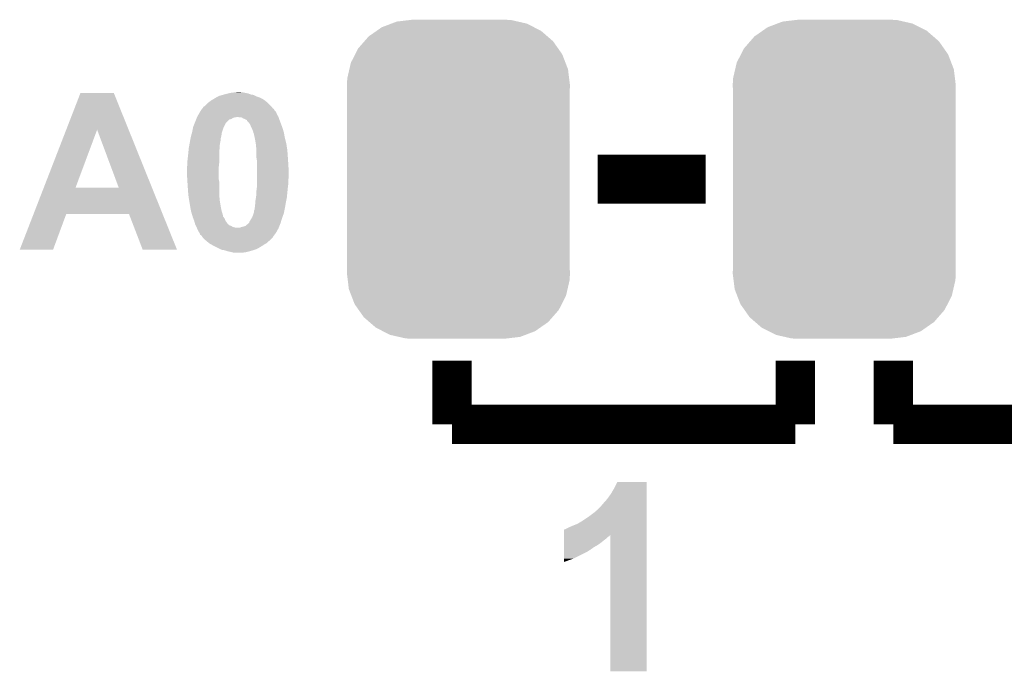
# Model space of a CAD drawing. Extents: x -4 to 126, y -8 to 66.
# Tile 111 of 256: x 67.31 to 72.41, y 21.18 to 24.56. Entities that reach past the tile are written whole.
import ezdxf

# ---------------------------------------------------------------- set-up
doc = ezdxf.new("R2010")
doc.units = 0
doc.layers.get('0').update_dxf_attribs({"linetype": 'CONTINUOUS'})
doc.layers.add('CLICKER_2_FOR_TMPM4L4A_V104_GTO', color=11, linetype='CONTINUOUS')
doc.layers.add('CLICKER_2_FOR_TMPM4L4A_V104_GTS', color=8, linetype='CONTINUOUS')

# ---------------------------------------------------------------- blocks, each defined once
blk = doc.blocks.new('CUSTOM_188')
for points in [[(-0.346778, 0.80667), (-0.319758, 0.816954), (0.353772, 0.80667), (0.308544, 0.816954)], [(-0.319758, 0.816954), (-0.25199, 0.82504), (0.308544, 0.816954), (0.27298, 0.82504)], [(-0.25199, 0.82504), (-0.23749, 0.82677), (0.27298, 0.82504), (0.23749, 0.82677)], [(-0.465166, 0.74011), (-0.423346, 0.769256), (0.461368, 0.74011), (0.427696, 0.769256)], [(-0.423346, 0.769256), (-0.397192, 0.787482), (0.427696, 0.769256), (0.391686, 0.787482)], [(-0.397192, 0.787482), (-0.346778, 0.80667), (0.391686, 0.787482), (0.353772, 0.80667)], [(-0.519626, 0.67767), (-0.48704, 0.715032), (0.516586, 0.67767), (0.49034, 0.715032)], [(-0.48704, 0.715032), (-0.465166, 0.74011), (0.49034, 0.715032), (0.461368, 0.74011)], [(-0.535174, 0.647234), (-0.519626, 0.67767), (0.537964, 0.647234), (0.516586, 0.67767)], [(-0.557316, 0.603886), (-0.535174, 0.647234), (0.55465, 0.603886), (0.537964, 0.647234)], [(-0.575988, 0.523164), (-0.565176, 0.569912), (0.573482, 0.523164), (0.567726, 0.569912)], [(-0.565176, 0.569912), (-0.557316, 0.603886), (0.567726, 0.569912), (0.55465, 0.603886)], [(-0.57785, 0.48768), (-0.575988, 0.523164), (0.57785, 0.48768), (0.573482, 0.523164)], [(-0.57658, 0.458364), (-0.57785, 0.48768), (0.57658, 0.458364), (0.57785, 0.48768)], [(-0.57658, 0.45836), (-0.57658, 0.458364), (0.57658, 0.45836), (0.57658, 0.458364)], [(-0.57658, -0.45836), (-0.57658, 0.45836), (0.57658, -0.45836), (0.57658, 0.45836)], [(-0.57785, -0.48768), (-0.576582, -0.458364), (0.57785, -0.48768), (0.57658, -0.458364)], [(-0.576582, -0.458364), (-0.57658, -0.45836), (0.57658, -0.458364), (0.57658, -0.45836)], [(-0.57348, -0.523164), (-0.57785, -0.48768), (0.575988, -0.523164), (0.57785, -0.48768)], [(-0.567726, -0.569912), (-0.57348, -0.523164), (0.565174, -0.569912), (0.575988, -0.523164)], [(-0.554648, -0.603886), (-0.567726, -0.569912), (0.557316, -0.603886), (0.565174, -0.569912)], [(-0.537964, -0.647234), (-0.554648, -0.603886), (0.535172, -0.647234), (0.557316, -0.603886)], [(-0.516584, -0.67767), (-0.537964, -0.647234), (0.519626, -0.67767), (0.535172, -0.647234)], [(-0.49034, -0.715032), (-0.516584, -0.67767), (0.487038, -0.715032), (0.519626, -0.67767)], [(-0.461366, -0.74011), (-0.49034, -0.715032), (0.465166, -0.74011), (0.487038, -0.715032)], [(-0.427696, -0.769256), (-0.461366, -0.74011), (0.423344, -0.769256), (0.465166, -0.74011)], [(-0.391684, -0.787482), (-0.427696, -0.769256), (0.397192, -0.787482), (0.423344, -0.769256)], [(-0.353772, -0.80667), (-0.391684, -0.787482), (0.346776, -0.80667), (0.397192, -0.787482)], [(-0.308542, -0.816954), (-0.353772, -0.80667), (0.319758, -0.816954), (0.346776, -0.80667)], [(-0.27298, -0.82504), (-0.308542, -0.816954), (0.251988, -0.82504), (0.319758, -0.816954)], [(-0.23749, -0.82677), (-0.27298, -0.82504), (0.23749, -0.82677), (0.251988, -0.82504)]]:
    blk.add_solid(points)

msp = doc.modelspace()

# ---------------------------------------------------------------- linework, layer by layer
at = {"layer": 'CLICKER_2_FOR_TMPM4L4A_V104_GTO'}
for points, const_width in [([(70.30466, 23.73376), (70.86346, 23.73376)], 0.254), ([(69.55028, 22.46376), (69.55028, 22.79396)], 0.2032), ([(71.32828, 22.46376), (71.32828, 22.79396)], 0.2032), ([(71.83628, 22.46376), (71.83628, 22.79396)], 0.2032), ([(69.55028, 22.46376), (71.32828, 22.46376)], 0.2032), ([(71.83628, 22.46376), (73.61428, 22.46376)], 0.2032)]:
    msp.add_lwpolyline(points, dxfattribs=dict(at, const_width=const_width))
for points in [[(68.399662, 24.1808), (68.419982, 24.18334), (68.480938, 24.1808), (68.468242, 24.18334)], [(68.419982, 24.18334), (68.440286, 24.185878), (68.460624, 24.18334), (68.453002, 24.185878)], [(68.440286, 24.185878), (68.440302, 24.18588), (68.453002, 24.185878), (68.440302, 24.18588)], [(67.55113, 23.990242), (67.62497, 24.180786), (67.87449, 23.990242), (67.797684, 24.180786)], [(67.62497, 24.180786), (67.624976, 24.1808), (67.797684, 24.180786), (67.624976, 24.1808)], [(68.282824, 24.127462), (68.299752, 24.14016), (68.597778, 24.127462), (68.58254, 24.14016)], [(68.299752, 24.14016), (68.303142, 24.142702), (68.58254, 24.14016), (68.578728, 24.142702)], [(68.303142, 24.142702), (68.315834, 24.150318), (68.578728, 24.142702), (68.567302, 24.150318)], [(68.315834, 24.150318), (68.32854, 24.15794), (68.567302, 24.150318), (68.55206, 24.15794)], [(68.32854, 24.15794), (68.338698, 24.16302), (68.55206, 24.15794), (68.536822, 24.16302)], [(68.338698, 24.16302), (68.343782, 24.165562), (68.536822, 24.16302), (68.531738, 24.165562)], [(68.343782, 24.165562), (68.36155, 24.170638), (68.531738, 24.165562), (68.521582, 24.170638)], [(68.36155, 24.170638), (68.370448, 24.17318), (68.521582, 24.170638), (68.506342, 24.17318)], [(68.370448, 24.17318), (68.37934, 24.17572), (68.506342, 24.17318), (68.49999, 24.17572)], [(68.37934, 24.17572), (68.389492, 24.178258), (68.49999, 24.17572), (68.493642, 24.178258)], [(68.389492, 24.178258), (68.399662, 24.1808), (68.493642, 24.178258), (68.480938, 24.1808)], [(68.24218, 24.0792), (68.243764, 24.081736), (68.639436, 24.0792), (68.63842, 24.081736)], [(68.243764, 24.081736), (68.24853, 24.08936), (68.63842, 24.081736), (68.630802, 24.08936)], [(68.24853, 24.08936), (68.25487, 24.099506), (68.630802, 24.08936), (68.625726, 24.099506)], [(68.25487, 24.099506), (68.25488, 24.09952), (68.625726, 24.099506), (68.623188, 24.09952)], [(68.25488, 24.09952), (68.254882, 24.099522), (68.623188, 24.09952), (68.623188, 24.099522)], [(68.254882, 24.099522), (68.259962, 24.104604), (68.623188, 24.099522), (68.61895, 24.104604)], [(68.259962, 24.104604), (68.262506, 24.109682), (68.61895, 24.104604), (68.614716, 24.109682)], [(68.262506, 24.109682), (68.26758, 24.112222), (68.614716, 24.109682), (68.612598, 24.112222)], [(68.26758, 24.112222), (68.270118, 24.11476), (68.612598, 24.112222), (68.61048, 24.11476)], [(68.270118, 24.11476), (68.282822, 24.12746), (68.61048, 24.11476), (68.59778, 24.12746)], [(68.282822, 24.12746), (68.282824, 24.127462), (68.59778, 24.12746), (68.597778, 24.127462)], [(68.216272, 24.02332), (68.2244, 24.043642), (68.376802, 24.02332), (68.397126, 24.043642)], [(68.2244, 24.043642), (68.225416, 24.046182), (68.397126, 24.043642), (68.407284, 24.046182)], [(68.225416, 24.046182), (68.227446, 24.05126), (68.407284, 24.046182), (68.4149, 24.05126)], [(68.227446, 24.05126), (68.228462, 24.0538), (68.4149, 24.05126), (68.422524, 24.0538)], [(68.228462, 24.0538), (68.228464, 24.053802), (68.422524, 24.0538), (68.430144, 24.053802)], [(68.228464, 24.053802), (68.229478, 24.05634), (68.430144, 24.053802), (68.435224, 24.05634)], [(68.229478, 24.05634), (68.22948, 24.056342), (68.65112, 24.05634), (68.65112, 24.056342)], [(68.22948, 24.056342), (68.236532, 24.069038), (68.65112, 24.056342), (68.6435, 24.069038)], [(68.236532, 24.069038), (68.24218, 24.0792), (68.6435, 24.069038), (68.639436, 24.0792)], [(68.450462, 24.0538), (68.440298, 24.05634), (68.651968, 24.0538), (68.65112, 24.05634)], [(68.460626, 24.053796), (68.450462, 24.0538), (68.651968, 24.053796), (68.651968, 24.0538)], [(68.46824, 24.04872), (68.460626, 24.053796), (68.65366, 24.04872), (68.651968, 24.053796)], [(68.47586, 24.04618), (68.46824, 24.04872), (68.654508, 24.04618), (68.65366, 24.04872)], [(68.486018, 24.0411), (68.47586, 24.04618), (68.6562, 24.0411), (68.654508, 24.04618)], [(68.48602, 24.041098), (68.486018, 24.0411), (68.656202, 24.041098), (68.6562, 24.0411)], [(68.48856, 24.038554), (68.48602, 24.041098), (68.657156, 24.038554), (68.656202, 24.041098)], [(68.488566, 24.036014), (68.48856, 24.038554), (68.658108, 24.036014), (68.657156, 24.038554)], [(68.49618, 24.028398), (68.488566, 24.036014), (68.660964, 24.028398), (68.658108, 24.036014)], [(68.5038, 24.01824), (68.49618, 24.028398), (68.664774, 24.01824), (68.660964, 24.028398)], [(67.435016, 23.690608), (67.55113, 23.990242), (67.59957, 23.690608), (67.711304, 23.990242)], [(67.82305, 23.69058), (67.711304, 23.990242), (67.99528, 23.69058), (67.87449, 23.990242)], [(68.202002, 23.972522), (68.20408, 23.980138), (68.356482, 23.972522), (68.35902, 23.980138)], [(68.20408, 23.980138), (68.208652, 24.003), (68.35902, 23.980138), (68.36664, 24.003)], [(68.208652, 24.003), (68.209162, 24.005542), (68.36664, 24.003), (68.36791, 24.005542)], [(68.209162, 24.005542), (68.216272, 24.02332), (68.36791, 24.005542), (68.376802, 24.02332)], [(68.50888, 24.00554), (68.5038, 24.01824), (68.669536, 24.00554), (68.664774, 24.01824)], [(68.51142, 24.000462), (68.50888, 24.00554), (68.67144, 24.000462), (68.669536, 24.00554)], [(68.51396, 23.99538), (68.51142, 24.000462), (68.672966, 23.99538), (68.67144, 24.000462)], [(68.51904, 23.982678), (68.51396, 23.99538), (68.676776, 23.982678), (68.672966, 23.99538)], [(68.520946, 23.97506), (68.51904, 23.982678), (68.67906, 23.97506), (68.676776, 23.982678)], [(68.19138, 23.92426), (68.193688, 23.936962), (68.34886, 23.92426), (68.3514, 23.936962)], [(68.193688, 23.936962), (68.195074, 23.944582), (68.3514, 23.936962), (68.3514, 23.944582)], [(68.195074, 23.944582), (68.19646, 23.9522), (68.3514, 23.944582), (68.353304, 23.9522)], [(68.19646, 23.9522), (68.197152, 23.954742), (68.353304, 23.9522), (68.35394, 23.954742)], [(68.197152, 23.954742), (68.198538, 23.959824), (68.35394, 23.954742), (68.353942, 23.959824)], [(68.198538, 23.959824), (68.199924, 23.964904), (68.353942, 23.959824), (68.35648, 23.964904)], [(68.199924, 23.964904), (68.202002, 23.972522), (68.35648, 23.964904), (68.356482, 23.972522)], [(68.52158, 23.972518), (68.520946, 23.97506), (68.679524, 23.972518), (68.67906, 23.97506)], [(68.52412, 23.967436), (68.52158, 23.972518), (68.680448, 23.967436), (68.679524, 23.972518)], [(68.52412, 23.964898), (68.52412, 23.967436), (68.680908, 23.964898), (68.680448, 23.967436)], [(68.52666, 23.95474), (68.52412, 23.964898), (68.682756, 23.95474), (68.680908, 23.964898)], [(68.528184, 23.94712), (68.52666, 23.95474), (68.68414, 23.94712), (68.682756, 23.95474)], [(68.5292, 23.94204), (68.528184, 23.94712), (68.68541, 23.94204), (68.68414, 23.94712)], [(68.533434, 23.91664), (68.5292, 23.94204), (68.69176, 23.91664), (68.68541, 23.94204)], [(68.18376, 23.87092), (68.184522, 23.87854), (68.34378, 23.87092), (68.34378, 23.87854)], [(68.184522, 23.87854), (68.1863, 23.89632), (68.34378, 23.87854), (68.346318, 23.89632)], [(68.1863, 23.896322), (68.188608, 23.909022), (68.34632, 23.896322), (68.34632, 23.909022)], [(68.1863, 23.89632), (68.1863, 23.896322), (68.346318, 23.89632), (68.34632, 23.896322)], [(68.188608, 23.909022), (68.19138, 23.92426), (68.34632, 23.909022), (68.34886, 23.92426)], [(68.53428, 23.911562), (68.533434, 23.91664), (68.692542, 23.911562), (68.69176, 23.91664)], [(68.53643, 23.883622), (68.53428, 23.911562), (68.69684, 23.883622), (68.692542, 23.911562)], [(68.53682, 23.878542), (68.53643, 23.883622), (68.697204, 23.878542), (68.69684, 23.883622)], [(68.53682, 23.84806), (68.53682, 23.878542), (68.69938, 23.84806), (68.697204, 23.878542)], [(68.17868, 23.8252), (68.18376, 23.87092), (68.34378, 23.8252), (68.34378, 23.87092)], [(68.17868, 23.817582), (68.17868, 23.8252), (68.34378, 23.817582), (68.34378, 23.8252)], [(68.53682, 23.845518), (68.53682, 23.84806), (68.69955, 23.845518), (68.69938, 23.84806)], [(68.53936, 23.830278), (68.53682, 23.845518), (68.700566, 23.830278), (68.69955, 23.845518)], [(68.53936, 23.80996), (68.53936, 23.830278), (68.70192, 23.80996), (68.700566, 23.830278)], [(68.17614, 23.792182), (68.176562, 23.79472), (68.34124, 23.792182), (68.34124, 23.79472)], [(68.17614, 23.769318), (68.17614, 23.792182), (68.34124, 23.769318), (68.34124, 23.792182)], [(68.176562, 23.79472), (68.17868, 23.807422), (68.34124, 23.79472), (68.34265, 23.807422)], [(68.17868, 23.807422), (68.17868, 23.817582), (68.34265, 23.807422), (68.34378, 23.817582)], [(68.53936, 23.769322), (68.53936, 23.80996), (68.70446, 23.769322), (68.70192, 23.80996)], [(68.178232, 23.733762), (68.17614, 23.769318), (68.34124, 23.733762), (68.34124, 23.769318)], [(68.17868, 23.72614), (68.178232, 23.733762), (68.342766, 23.72614), (68.34124, 23.733762)], [(68.17902, 23.721062), (68.17868, 23.72614), (68.34378, 23.721062), (68.342766, 23.72614)], [(68.53936, 23.746458), (68.53936, 23.769322), (68.70446, 23.746458), (68.70446, 23.769322)], [(68.53936, 23.731218), (68.53936, 23.746458), (68.70192, 23.731218), (68.70446, 23.746458)], [(68.53936, 23.7109), (68.53936, 23.731218), (68.70192, 23.7109), (68.70192, 23.731218)], [(67.381854, 23.55342), (67.435006, 23.69058), (68.050568, 23.55342), (67.99528, 23.69058)], [(67.435006, 23.69058), (67.435016, 23.690608), (67.82305, 23.69058), (67.59957, 23.690608)], [(68.18122, 23.68804), (68.17902, 23.721062), (68.34378, 23.68804), (68.34378, 23.721062)], [(68.183398, 23.657558), (68.18122, 23.68804), (68.34378, 23.657558), (68.34378, 23.68804)], [(68.53682, 23.675338), (68.538724, 23.69058), (68.697854, 23.675338), (68.69938, 23.69058)], [(68.53682, 23.65756), (68.53682, 23.675338), (68.696078, 23.65756), (68.697854, 23.675338)], [(68.538724, 23.69058), (68.53936, 23.69566), (68.69938, 23.69058), (68.700014, 23.69566)], [(68.53936, 23.69566), (68.53936, 23.7109), (68.700014, 23.69566), (68.70192, 23.7109)], [(68.18376, 23.652478), (68.183398, 23.657558), (68.344172, 23.652478), (68.34378, 23.657558)], [(68.18806, 23.624538), (68.18376, 23.652478), (68.34632, 23.624538), (68.344172, 23.652478)], [(68.18884, 23.61946), (68.18806, 23.624538), (68.347168, 23.61946), (68.34632, 23.624538)], [(68.53174, 23.624538), (68.53428, 23.63978), (68.69125, 23.624538), (68.6943, 23.63978)], [(68.53174, 23.61438), (68.53174, 23.624538), (68.68922, 23.61438), (68.69125, 23.624538)], [(68.53428, 23.63978), (68.53682, 23.65756), (68.6943, 23.63978), (68.696078, 23.65756)], [(68.193074, 23.59406), (68.18884, 23.61946), (68.3514, 23.59406), (68.347168, 23.61946)], [(68.19392, 23.58898), (68.193074, 23.59406), (68.352418, 23.58898), (68.3514, 23.59406)], [(68.197984, 23.568662), (68.19392, 23.58898), (68.35648, 23.568662), (68.352418, 23.58898)], [(68.524118, 23.563578), (68.52412, 23.571196), (68.680072, 23.563578), (68.681598, 23.571196)], [(68.52412, 23.571196), (68.526658, 23.576276), (68.681598, 23.571196), (68.682614, 23.576276)], [(68.526658, 23.576276), (68.52666, 23.583896), (68.682614, 23.576276), (68.684138, 23.583896)], [(68.52666, 23.5839), (68.529198, 23.591518), (68.68414, 23.5839), (68.685408, 23.591518)], [(68.52666, 23.583896), (68.52666, 23.5839), (68.684138, 23.583896), (68.68414, 23.5839)], [(68.529198, 23.591518), (68.5292, 23.599138), (68.685408, 23.591518), (68.686678, 23.599138)], [(68.5292, 23.599138), (68.53174, 23.611838), (68.686678, 23.599138), (68.688796, 23.611838)], [(68.53174, 23.611838), (68.53174, 23.61438), (68.688796, 23.611838), (68.68922, 23.61438)], [(67.310012, 23.36803), (67.381846, 23.553404), (67.482714, 23.36803), (67.551296, 23.553404)], [(67.381846, 23.553404), (67.381854, 23.55342), (67.551296, 23.553404), (67.876404, 23.55342)], [(67.947536, 23.368014), (67.876404, 23.55342), (68.125304, 23.368014), (68.050568, 23.55342)], [(68.199, 23.563578), (68.197984, 23.568662), (68.358174, 23.563578), (68.35648, 23.568662)], [(68.202048, 23.55342), (68.199, 23.563578), (68.361558, 23.55342), (68.358174, 23.563578)], [(68.205858, 23.540722), (68.202048, 23.55342), (68.364098, 23.540722), (68.361558, 23.55342)], [(68.20662, 23.538178), (68.205858, 23.540722), (68.366006, 23.538178), (68.364098, 23.540722)], [(68.209478, 23.530562), (68.20662, 23.538178), (68.371718, 23.530562), (68.366006, 23.538178)], [(68.21424, 23.51786), (68.209478, 23.530562), (68.3768, 23.51786), (68.371718, 23.530562)], [(68.50126, 23.51532), (68.506342, 23.52294), (68.664328, 23.51532), (68.666614, 23.52294)], [(68.506342, 23.52294), (68.510912, 23.53056), (68.666614, 23.52294), (68.6689, 23.53056)], [(68.510912, 23.53056), (68.51396, 23.535638), (68.6689, 23.53056), (68.670746, 23.535638)], [(68.51396, 23.535638), (68.51904, 23.54834), (68.670746, 23.535638), (68.675364, 23.54834)], [(68.51904, 23.54834), (68.522424, 23.5585), (68.675364, 23.54834), (68.679058, 23.5585)], [(68.522424, 23.5585), (68.524118, 23.563578), (68.679058, 23.5585), (68.680072, 23.563578)], [(68.217144, 23.5077), (68.21424, 23.51786), (68.38442, 23.5077), (68.3768, 23.51786)], [(68.219318, 23.500082), (68.217144, 23.5077), (68.3895, 23.500082), (68.38442, 23.5077)], [(68.21932, 23.50008), (68.219318, 23.500082), (68.3895, 23.50008), (68.3895, 23.500082)], [(68.220588, 23.497546), (68.21932, 23.50008), (68.392034, 23.497546), (68.3895, 23.50008)], [(68.22059, 23.49754), (68.220588, 23.497546), (68.394574, 23.49754), (68.392034, 23.497546)], [(68.223128, 23.492466), (68.22059, 23.49754), (68.399654, 23.492466), (68.394574, 23.49754)], [(68.22313, 23.49246), (68.223128, 23.492466), (68.404736, 23.49246), (68.399654, 23.492466)], [(68.22567, 23.487382), (68.22313, 23.49246), (68.412356, 23.487382), (68.404736, 23.49246)], [(68.22694, 23.48484), (68.22567, 23.487382), (68.419982, 23.48484), (68.412356, 23.487382)], [(68.227956, 23.4823), (68.22694, 23.48484), (68.430138, 23.4823), (68.419982, 23.48484)], [(68.228974, 23.479758), (68.227956, 23.4823), (68.65112, 23.479758), (68.652136, 23.4823)], [(68.23202, 23.47214), (68.228974, 23.479758), (68.646886, 23.47214), (68.65112, 23.479758)], [(68.2371, 23.461982), (68.23202, 23.47214), (68.641244, 23.461982), (68.646886, 23.47214)], [(68.450456, 23.4823), (68.455538, 23.48484), (68.652136, 23.4823), (68.653152, 23.48484)], [(68.455538, 23.48484), (68.4657, 23.487382), (68.653152, 23.48484), (68.654168, 23.487382)], [(68.4657, 23.487382), (68.480936, 23.49246), (68.654168, 23.487382), (68.6562, 23.49246)], [(68.480936, 23.49246), (68.488554, 23.500074), (68.6562, 23.49246), (68.659246, 23.500074)], [(68.488554, 23.500074), (68.491094, 23.50008), (68.659246, 23.500074), (68.659248, 23.50008)], [(68.491094, 23.50008), (68.496176, 23.50516), (68.659248, 23.50008), (68.661282, 23.50516)], [(68.496176, 23.50516), (68.498716, 23.507698), (68.661282, 23.50516), (68.662042, 23.507698)], [(68.498716, 23.507698), (68.50126, 23.51532), (68.662042, 23.507698), (68.664328, 23.51532)], [(68.24049, 23.456898), (68.2371, 23.461982), (68.63842, 23.456898), (68.641244, 23.461982)], [(68.242178, 23.454364), (68.24049, 23.456898), (68.636518, 23.454364), (68.63842, 23.456898)], [(68.24472, 23.446744), (68.242178, 23.454364), (68.630804, 23.446744), (68.636518, 23.454364)], [(68.247254, 23.444206), (68.24472, 23.446744), (68.6289, 23.444206), (68.630804, 23.446744)], [(68.24979, 23.4442), (68.247254, 23.444206), (68.628896, 23.4442), (68.6289, 23.444206)], [(68.25524, 23.436576), (68.24979, 23.4442), (68.62318, 23.436576), (68.628896, 23.4442)], [(68.257058, 23.434034), (68.25524, 23.436576), (68.623174, 23.434034), (68.62318, 23.436576)], [(68.262498, 23.426422), (68.257058, 23.434034), (68.615562, 23.426422), (68.623174, 23.434034)], [(68.274694, 23.41626), (68.262498, 23.426422), (68.6054, 23.41626), (68.615562, 23.426422)], [(68.280792, 23.411178), (68.274694, 23.41626), (68.597778, 23.411178), (68.6054, 23.41626)], [(67.482704, 23.368), (67.310012, 23.36803), (67.482704, 23.368), (67.482714, 23.36803)], [(68.125308, 23.368), (68.125304, 23.368014), (68.125308, 23.368), (67.947536, 23.368014)], [(68.292982, 23.40102), (68.280792, 23.411178), (68.587618, 23.40102), (68.597778, 23.411178)], [(68.292986, 23.401018), (68.292982, 23.40102), (68.587616, 23.401018), (68.587618, 23.40102)], [(68.301876, 23.395938), (68.292986, 23.401018), (68.577458, 23.395938), (68.587616, 23.401018)], [(68.310762, 23.39086), (68.301876, 23.395938), (68.56984, 23.39086), (68.577458, 23.395938)], [(68.320922, 23.38578), (68.310762, 23.39086), (68.562222, 23.38578), (68.56984, 23.39086)], [(68.336162, 23.37816), (68.320922, 23.38578), (68.54952, 23.37816), (68.562222, 23.38578)], [(68.351402, 23.37054), (68.336162, 23.37816), (68.534278, 23.37054), (68.54952, 23.37816)], [(68.356478, 23.368002), (68.351402, 23.37054), (68.526664, 23.368002), (68.534278, 23.37054)], [(68.37172, 23.36546), (68.356478, 23.368002), (68.51904, 23.36546), (68.526664, 23.368002)], [(68.38696, 23.360382), (68.37172, 23.36546), (68.501266, 23.360382), (68.51904, 23.36546)], [(68.38697, 23.36038), (68.38696, 23.360382), (68.50126, 23.36038), (68.501266, 23.360382)], [(68.39966, 23.35784), (68.38697, 23.36038), (68.491098, 23.35784), (68.50126, 23.36038)], [(68.40982, 23.3553), (68.39966, 23.35784), (68.480938, 23.3553), (68.491098, 23.35784)], [(68.419978, 23.35276), (68.40982, 23.3553), (68.460618, 23.35276), (68.480938, 23.3553)], [(70.39102, 22.13356), (70.406262, 22.164018), (70.558658, 22.13356), (70.55866, 22.164018)], [(70.406262, 22.164018), (70.406274, 22.16404), (70.55866, 22.164018), (70.406274, 22.16404)], [(70.352918, 22.075138), (70.373242, 22.10308), (70.558658, 22.075138), (70.558658, 22.10308)], [(70.373242, 22.10308), (70.39102, 22.13356), (70.558658, 22.10308), (70.558658, 22.13356)], [(70.31736, 22.0345), (70.3326, 22.05228), (70.558656, 22.0345), (70.558656, 22.05228)], [(70.3326, 22.05228), (70.352918, 22.075138), (70.558656, 22.05228), (70.558658, 22.075138)], [(70.2564, 21.9837), (70.28688, 22.006562), (70.558654, 21.9837), (70.558656, 22.006562)], [(70.28688, 22.006562), (70.289426, 22.0091), (70.558656, 22.006562), (70.558656, 22.0091)], [(70.289426, 22.0091), (70.291966, 22.009114), (70.558656, 22.0091), (70.558656, 22.009114)], [(70.291966, 22.009114), (70.294504, 22.01418), (70.558656, 22.009114), (70.558656, 22.01418)], [(70.294504, 22.01418), (70.302122, 22.019262), (70.558656, 22.01418), (70.558656, 22.019262)], [(70.302122, 22.019262), (70.31736, 22.0345), (70.558656, 22.019262), (70.558656, 22.0345)], [(70.15734, 21.93036), (70.17512, 21.93798), (70.558654, 21.93036), (70.558654, 21.93798)], [(70.17512, 21.93798), (70.200522, 21.94814), (70.558654, 21.93798), (70.558654, 21.94814)], [(70.200522, 21.94814), (70.22592, 21.963378), (70.558654, 21.94814), (70.558654, 21.963378)], [(70.22592, 21.963378), (70.2564, 21.9837), (70.558654, 21.963378), (70.558654, 21.9837)], [(70.129416, 21.884638), (70.129418, 21.889706), (70.365614, 21.884638), (70.368154, 21.889706)], [(70.129418, 21.88972), (70.129422, 21.91766), (70.558652, 21.88972), (70.558654, 21.91766)], [(70.129418, 21.889706), (70.129418, 21.88972), (70.368154, 21.889706), (70.370678, 21.88972)], [(70.129422, 21.91766), (70.13194, 21.917682), (70.558654, 21.91766), (70.558654, 21.917682)], [(70.13194, 21.917682), (70.131962, 21.9202), (70.558654, 21.917682), (70.558654, 21.9202)], [(70.131962, 21.9202), (70.137024, 21.920202), (70.558654, 21.9202), (70.558654, 21.920202)], [(70.137024, 21.920202), (70.15734, 21.93036), (70.558654, 21.920202), (70.558654, 21.93036)], [(70.3707, 21.183622), (70.370678, 21.88972), (70.558638, 21.183622), (70.558652, 21.88972)], [(70.129408, 21.82622), (70.12941, 21.836382), (70.284338, 21.82622), (70.302122, 21.836382)], [(70.12941, 21.836382), (70.129412, 21.84654), (70.302122, 21.836382), (70.31736, 21.84654)], [(70.129412, 21.84654), (70.129414, 21.86686), (70.31736, 21.84654), (70.34276, 21.86686)], [(70.129414, 21.86686), (70.129416, 21.87448), (70.34276, 21.86686), (70.352918, 21.87448)], [(70.129416, 21.882098), (70.129416, 21.884638), (70.36054, 21.882098), (70.365614, 21.884638)], [(70.129416, 21.87448), (70.129416, 21.882098), (70.352918, 21.87448), (70.36054, 21.882098)], [(70.129402, 21.7678), (70.129406, 21.800822), (70.180198, 21.7678), (70.24624, 21.800822)], [(70.129406, 21.800822), (70.129408, 21.81352), (70.24624, 21.800822), (70.26656, 21.81352)], [(70.129408, 21.81352), (70.129408, 21.82622), (70.26656, 21.81352), (70.284338, 21.82622)], [(70.1294, 21.75005), (70.129402, 21.7678), (70.1294, 21.75005), (70.180198, 21.7678)], [(70.558638, 21.1836), (70.3707, 21.183622), (70.558638, 21.1836), (70.558638, 21.183622)]]:
    msp.add_solid(points, dxfattribs=at)

# ---------------------------------------------------------------- block references
at = {"layer": 'CLICKER_2_FOR_TMPM4L4A_V104_GTS'}
for p in [(69.5833, 23.73376), (71.58228, 23.73376)]:
    msp.add_blockref('CUSTOM_188', p, dxfattribs=at)

doc.saveas('drawing.dxf')
